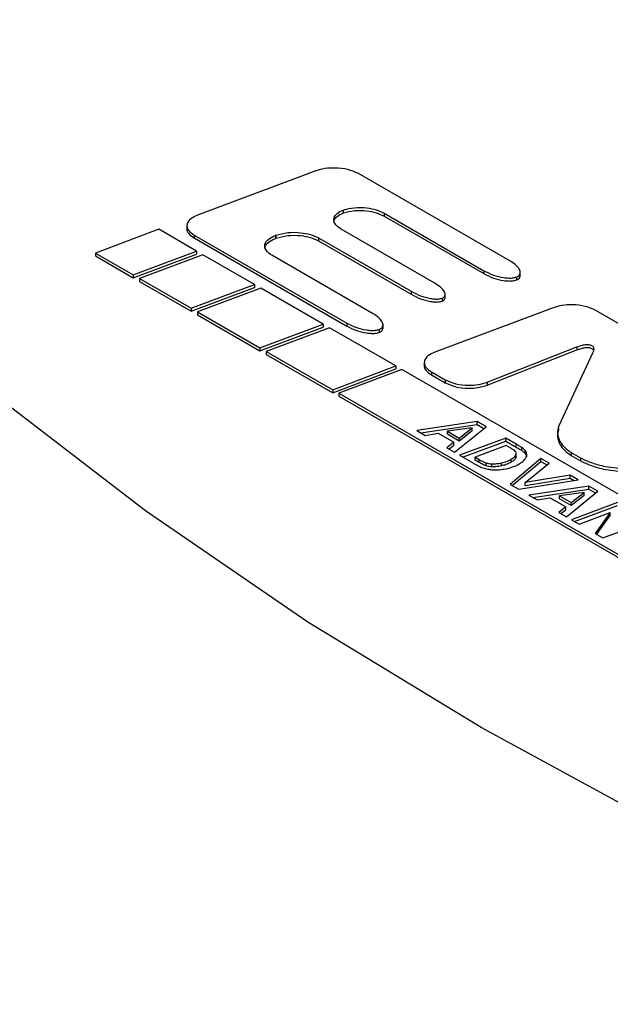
# Paper-space layout 'Sheet1' of a CAD drawing. Header units: millimetres. Extents: x -7 to 420, y -21 to 297.
# Tile 86 of 105: x 316.53 to 319.79, y 239.01 to 244.47. Entities that reach past the tile are written whole.
import ezdxf

# ---------------------------------------------------------------- set-up
doc = ezdxf.new("R2010")
doc.units = ezdxf.units.MM

psp = doc.layouts.new('Sheet1')

# ---------------------------------------------------------------- linework, layer by layer
at = {"color": 7, "linetype": 'Continuous', "lineweight": 25}
for p, q in [((318.1666, 243.6283), (317.5132, 243.3833)), ((319.2402, 243.13), (318.4018, 243.614)), ((318.3185, 243.4117), (318.3185, 243.3954)), ((318.5446, 243.3941), (319.0958, 243.0759)), ((318.5446, 243.3941), (318.5446, 243.3778)), ((318.5446, 243.3778), (319.0958, 243.0595)), ((317.4541, 243.3266), (317.4541, 243.3062)), ((317.2976, 243.3052), (316.9483, 243.1737)), ((317.5066, 243.1845), (317.2976, 243.3052)), ((317.4932, 243.2733), (318.3376, 242.7859)), ((317.4932, 243.2733), (317.4932, 243.257)), ((317.9434, 243.2711), (317.9456, 243.272)), ((317.9434, 243.2711), (317.9434, 243.2548)), ((317.9456, 243.272), (317.9456, 243.2556)), ((318.8203, 243.0092), (318.3075, 243.3052)), ((317.4932, 243.257), (318.3376, 242.7695)), ((317.9434, 243.2548), (317.9456, 243.2556)), ((318.1809, 243.2577), (318.6937, 242.9617)), ((318.1809, 243.2577), (318.1809, 243.2414)), ((318.1809, 243.2414), (318.6937, 242.9454)), ((316.9483, 243.1737), (317.1573, 243.053)), ((316.9483, 243.1737), (316.9483, 243.1573)), ((317.1573, 243.053), (317.5066, 243.1845)), ((317.1573, 243.0367), (317.5066, 243.1682)), ((317.5412, 243.1646), (317.1918, 243.0331)), ((317.5066, 243.1845), (317.5066, 243.1682)), ((317.827, 242.9996), (317.5412, 243.1646)), ((318.4806, 242.8395), (317.9234, 243.1612)), ((316.9483, 243.1573), (317.1573, 243.0367)), ((317.1573, 243.053), (317.1573, 243.0367)), ((319.0958, 243.0759), (319.0958, 243.0595)), ((319.2974, 243.048), (319.2974, 243.0684)), ((317.1918, 243.0331), (317.4776, 242.8681)), ((317.1918, 243.0331), (317.1918, 243.0167)), ((317.1918, 243.0167), (317.4776, 242.8517)), ((317.4776, 242.8681), (317.827, 242.9996)), ((317.827, 242.9996), (317.827, 242.9832)), ((319.2755, 243.0408), (319.2755, 243.0245)), ((317.4776, 242.8517), (317.827, 242.9832)), ((317.8616, 242.9796), (317.5122, 242.8481)), ((318.2072, 242.7801), (317.8616, 242.9796)), ((318.6937, 242.9617), (318.6937, 242.9454)), ((318.8817, 242.9255), (318.8817, 242.9459)), ((318.8646, 242.9233), (318.8646, 242.907)), ((317.4776, 242.8681), (317.4776, 242.8517)), ((317.5122, 242.8481), (317.8578, 242.6486)), ((317.5122, 242.8481), (317.5122, 242.8318)), ((319.479, 242.8706), (318.8256, 242.6257)), ((319.9783, 242.7039), (319.7142, 242.8563)), ((317.5122, 242.8318), (317.8578, 242.6323)), ((317.8578, 242.6486), (318.2072, 242.7801)), ((318.2072, 242.7801), (318.2072, 242.7638)), ((318.3376, 242.7859), (318.3376, 242.7695)), ((317.8578, 242.6323), (318.2072, 242.7638)), ((318.2418, 242.7601), (317.8924, 242.6286)), ((318.6083, 242.5486), (318.2418, 242.7601)), ((318.5167, 242.7506), (318.5167, 242.7343)), ((318.5382, 242.7573), (318.5382, 242.7777)), ((317.8578, 242.6486), (317.8578, 242.6323)), ((317.8924, 242.6286), (318.2606, 242.4161)), ((317.8924, 242.6286), (317.8924, 242.6123)), ((319.1149, 242.4592), (319.6107, 242.654)), ((319.1149, 242.4428), (319.6107, 242.6376)), ((319.697, 242.6185), (319.5099, 242.2167)), ((319.6107, 242.654), (319.6107, 242.6376)), ((317.8924, 242.6123), (318.2606, 242.3997)), ((318.7665, 242.569), (318.7665, 242.5485)), ((318.2606, 242.4161), (318.6083, 242.5486)), ((318.2606, 242.3997), (318.6083, 242.5322)), ((318.6429, 242.5286), (318.2935, 242.3971)), ((318.6083, 242.5486), (318.6083, 242.5322)), ((321.9793, 240.6025), (318.6429, 242.5286)), ((318.8056, 242.5157), (318.8816, 242.4719)), ((318.8056, 242.5157), (318.8056, 242.4994)), ((318.8056, 242.4994), (318.8816, 242.4555)), ((318.8816, 242.4719), (318.8816, 242.4555)), ((319.1149, 242.4592), (319.1149, 242.4428)), ((318.2606, 242.4161), (318.2606, 242.3997)), ((318.2935, 242.3971), (321.63, 240.471)), ((318.2935, 242.3971), (318.2935, 242.3808)), ((318.2935, 242.3808), (321.63, 240.4546)), ((319.058, 242.2407), (318.7254, 242.1906)), ((319.1077, 242.2121), (319.058, 242.2407)), ((319.058, 242.2244), (319.058, 242.2407)), ((318.7254, 242.1906), (318.7714, 242.1641)), ((318.7479, 242.1777), (319.058, 242.2244)), ((319.0311, 242.2054), (318.8943, 242.187)), ((318.8943, 242.187), (318.9594, 242.1494)), ((318.8943, 242.1706), (318.8943, 242.187)), ((318.9333, 242.0706), (319.1077, 242.2121)), ((318.9594, 242.1494), (319.0311, 242.2054)), ((319.0311, 242.189), (318.9594, 242.133)), ((319.0311, 242.189), (319.0311, 242.2054)), ((319.058, 242.2244), (319.0959, 242.2025)), ((318.7714, 242.1641), (318.8438, 242.1758)), ((318.8438, 242.1758), (318.93, 242.1261)), ((318.93, 242.1261), (318.8909, 242.0951)), ((318.9594, 242.133), (318.8943, 242.1706)), ((318.93, 242.1097), (318.93, 242.1261)), ((318.9594, 242.133), (318.9594, 242.1494)), ((319.2165, 242.1492), (318.9613, 242.0545)), ((318.9785, 242.0445), (319.2165, 242.1329)), ((319.2751, 242.1154), (319.2165, 242.1492)), ((319.2165, 242.1329), (319.2165, 242.1492)), ((319.2165, 242.1329), (319.2751, 242.0991)), ((318.8909, 242.0951), (318.9333, 242.0706)), ((318.9028, 242.0882), (318.93, 242.1097)), ((319.219, 242.1078), (319.0471, 242.0439)), ((319.2449, 242.0929), (319.219, 242.1078)), ((319.2751, 242.0991), (319.2751, 242.1154)), ((319.3056, 242.0806), (319.3056, 242.0969)), ((319.3244, 242.0637), (319.3244, 242.08)), ((319.5781, 242.0698), (319.6298, 242.0399)), ((319.5781, 242.0698), (319.5781, 242.0534)), ((318.9613, 242.0545), (319.038, 242.0102)), ((319.0471, 242.0439), (319.0698, 242.0308)), ((319.0471, 242.0276), (319.0471, 242.0439)), ((319.0698, 242.0145), (319.0471, 242.0276)), ((319.0698, 242.0145), (319.0698, 242.0308)), ((319.4115, 242.0367), (319.2408, 241.8931)), ((319.2472, 242.0163), (319.2472, 242.0326)), ((319.2523, 241.8865), (319.4115, 242.0204)), ((319.2733, 242.0399), (319.2733, 242.0563)), ((319.2742, 242.047), (319.2733, 242.0399)), ((319.2745, 242.047), (319.2745, 242.0633)), ((319.4561, 242.0109), (319.4115, 242.0367)), ((319.4115, 242.0204), (319.4115, 242.0367)), ((319.4115, 242.0204), (319.4444, 242.0013)), ((319.5781, 242.0534), (319.6298, 242.0236)), ((319.6298, 242.0399), (319.6298, 242.0236)), ((319.1084, 241.9956), (319.1084, 242.0119)), ((319.1395, 241.9902), (319.1395, 242.0066)), ((319.1927, 241.9952), (319.1927, 242.0116)), ((319.325, 241.9034), (319.4561, 242.0109)), ((319.2885, 241.8656), (319.618, 241.9175)), ((319.5736, 241.9431), (319.325, 241.9034)), ((319.325, 241.8871), (319.5736, 241.9267)), ((319.618, 241.9175), (319.5736, 241.9431)), ((319.5736, 241.9267), (319.5736, 241.9431)), ((319.5736, 241.9267), (319.5958, 241.914)), ((319.2408, 241.8931), (319.2885, 241.8656)), ((319.325, 241.8871), (319.325, 241.9034)), ((319.6769, 241.8834), (319.3443, 241.8334)), ((319.3668, 241.8204), (319.6769, 241.8671)), ((319.5522, 241.7134), (319.7266, 241.8548)), ((319.7266, 241.8548), (319.6769, 241.8834)), ((319.6769, 241.8671), (319.6769, 241.8834)), ((319.6769, 241.8671), (319.7148, 241.8452)), ((319.3443, 241.8334), (319.3903, 241.8068)), ((319.3903, 241.8068), (319.4627, 241.8185)), ((319.4627, 241.8185), (319.5489, 241.7688)), ((319.65, 241.8481), (319.5132, 241.8297)), ((319.5132, 241.8133), (319.5132, 241.8297)), ((319.5132, 241.8297), (319.5783, 241.7921)), ((319.5783, 241.7758), (319.5132, 241.8133)), ((319.5783, 241.7921), (319.65, 241.8481)), ((319.65, 241.8317), (319.5783, 241.7758)), ((319.65, 241.8317), (319.65, 241.8481)), ((319.5489, 241.7688), (319.5098, 241.7378)), ((319.5217, 241.7309), (319.5489, 241.7524)), ((319.5489, 241.7524), (319.5489, 241.7688)), ((319.5783, 241.7758), (319.5783, 241.7921)), ((319.8357, 241.7918), (319.5807, 241.6969)), ((319.5979, 241.687), (319.8357, 241.7754)), ((319.5098, 241.7378), (319.5522, 241.7134)), ((319.5807, 241.6969), (319.6223, 241.6729)), ((319.6223, 241.6729), (319.7937, 241.7366)), ((319.7937, 241.7366), (319.7116, 241.6214)), ((319.7198, 241.6166), (319.7937, 241.7202)), ((319.7532, 241.5973), (320.0083, 241.6922)), ((319.7937, 241.7202), (319.7937, 241.7366)), ((319.7116, 241.6214), (319.7532, 241.5973))]:
    psp.add_line(p, q, dxfattribs=at)
at = {"color": 8, "linetype": 'Continuous', "lineweight": 25}
psp.add_line((319.3325, 242.0532), (319.3325, 242.0624), dxfattribs=at)
at = {"color": 7, "linetype": 'Continuous', "lineweight": 25, "flags": 128}
psp.add_lwpolyline([(325.8682, 237.7709), (324.6298, 238.1389), (323.4292, 238.5466), (322.2704, 238.9927), (321.1569, 239.4758), (320.0923, 239.9944), (319.08, 240.5467), (318.1232, 241.1311), (317.225, 241.7457), (316.3882, 242.3885), (315.6154, 243.0575), (314.9092, 243.7505), (314.2717, 244.4655)], dxfattribs=at)
at = {"color": 7, "linetype": 'Continuous', "lineweight": 25}
for points, knots in [([(318.4018, 243.614), (318.383, 243.6223), (318.345, 243.6391), (318.2781, 243.6459), (318.2164, 243.643), (318.1831, 243.6331), (318.1666, 243.6283)], [0, 0, 0, 0, 0.277481, 0.560101, 0.781767, 1, 1, 1, 1]), ([(317.5132, 243.3833), (317.5015, 243.3781), (317.4791, 243.3681), (317.4585, 243.3468), (317.4514, 243.3226), (317.4611, 243.2958), (317.4821, 243.2811), (317.4932, 243.2733)], [0, 0, 0, 0, 0.199042, 0.381173, 0.556606, 0.767771, 1, 1, 1, 1]), ([(318.3075, 243.3052), (318.2979, 243.3117), (318.2795, 243.324), (318.2659, 243.3467), (318.2655, 243.3704), (318.2818, 243.3946), (318.3059, 243.4059), (318.3185, 243.4117)], [0, 0, 0, 0, 0.206465, 0.393607, 0.569984, 0.77651, 1, 1, 1, 1]), ([(318.2678, 243.3421), (318.2675, 243.3456), (318.2664, 243.3577), (318.2823, 243.3783), (318.3061, 243.3895), (318.3185, 243.3954)], [0, 0, 0, 0, 0.16659, 0.566856, 1, 1, 1, 1]), ([(318.3185, 243.4117), (318.3386, 243.4171), (318.3798, 243.4281), (318.4447, 243.4254), (318.5019, 243.4145), (318.5304, 243.4009), (318.5446, 243.3941)], [0, 0, 0, 0, 0.269131, 0.549706, 0.774796, 1, 1, 1, 1]), ([(318.3185, 243.3954), (318.3386, 243.4008), (318.3798, 243.4118), (318.4447, 243.4091), (318.5019, 243.3981), (318.5304, 243.3846), (318.5446, 243.3778)], [0, 0, 0, 0, 0.269131, 0.549706, 0.774796, 1, 1, 1, 1]), ([(293.9664, 208.5534), (294.7736, 208.6833), (296.3886, 208.9433), (298.7517, 209.4385), (301.234, 210.0511), (303.802, 210.8183), (306.4265, 211.7555), (308.9395, 212.7988), (311.3359, 213.9347), (313.6117, 215.149), (315.8485, 216.4819), (318.0429, 217.9299), (320.2092, 219.4827), (322.7114, 221.4016), (325.5173, 223.6971), (328.646, 226.357), (331.5257, 228.7945), (334.2192, 230.9843), (336.7411, 232.9196), (339.392, 234.7945), (341.8942, 236.3897), (344.2146, 237.7162), (346.3029, 238.7983), (348.4875, 239.8158), (350.7667, 240.758), (353.0035, 241.566), (355.1788, 242.2468), (357.2659, 242.8232), (358.6999, 243.1491), (359.4166, 243.312)], [0, 0, 0, 0, 0.027717, 0.05546, 0.083177, 0.117121, 0.151185, 0.185354, 0.219572, 0.253751, 0.287773, 0.32568, 0.363607, 0.401527, 0.462639, 0.523763, 0.584887, 0.631004, 0.677154, 0.723264, 0.769326, 0.800145, 0.831038, 0.861937, 0.892791, 0.923577, 0.949045, 0.974532, 1, 1, 1, 1]), ([(317.4542, 243.3082), (317.4542, 243.308), (317.4515, 243.299), (317.4623, 243.2794), (317.4826, 243.2647), (317.4932, 243.257)], [0, 0, 0, 0, 0.008239, 0.480563, 1, 1, 1, 1]), ([(317.9234, 243.1612), (317.9138, 243.1677), (317.8954, 243.1802), (317.8831, 243.2034), (317.8848, 243.228), (317.9039, 243.253), (317.9298, 243.2649), (317.9434, 243.2711)], [0, 0, 0, 0, 0.198992, 0.381086, 0.556555, 0.767784, 1, 1, 1, 1]), ([(317.9456, 243.272), (317.967, 243.2779), (318.0102, 243.2898), (318.0781, 243.2883), (318.1374, 243.2781), (318.1665, 243.2645), (318.1809, 243.2577)], [0, 0, 0, 0, 0.2776419, 0.5602231, 0.7818075, 1, 1, 1, 1]), ([(317.9456, 243.2556), (317.967, 243.2615), (318.0102, 243.2734), (318.0781, 243.272), (318.1374, 243.2618), (318.1665, 243.2482), (318.1809, 243.2414)], [0, 0, 0, 0, 0.2776419, 0.5602231, 0.7818075, 1, 1, 1, 1]), ([(359.4411, 243.2491), (358.7246, 243.0898), (357.2909, 242.7711), (355.2039, 242.2031), (353.0285, 241.5291), (350.7917, 240.7263), (348.5123, 239.7882), (346.3278, 238.7738), (344.24, 237.694), (341.9197, 236.3696), (339.4176, 234.7763), (336.7666, 232.9027), (334.245, 230.9683), (331.5516, 228.7791), (328.672, 226.3417), (325.5435, 223.6812), (322.7379, 221.3849), (320.2359, 219.4648), (318.0695, 217.9109), (315.8749, 216.4612), (313.6375, 215.1264), (311.3607, 213.9099), (308.9635, 212.7715), (306.4499, 211.7251), (303.8248, 210.7838), (301.2561, 210.0117), (298.7727, 209.3933), (296.4082, 208.8912), (294.7922, 208.6244), (293.9846, 208.4911)], [0, 0, 0, 0, 0.0254296, 0.0508787, 0.0763087, 0.1070663, 0.1378927, 0.1687637, 0.19963, 0.2304211, 0.2764661, 0.3225589, 0.3686921, 0.4147922, 0.4759156, 0.5370396, 0.5981514, 0.6360842, 0.6740234, 0.7119423, 0.7459924, 0.7801988, 0.8144449, 0.8486418, 0.8827347, 0.9167087, 0.9444636, 0.9722443, 1, 1, 1, 1]), ([(317.8859, 243.196), (317.8858, 243.2007), (317.8855, 243.2143), (317.9044, 243.2367), (317.93, 243.2486), (317.9434, 243.2548)], [0, 0, 0, 0, 0.197053, 0.579526, 1, 1, 1, 1]), ([(319.2755, 243.0408), (319.28, 243.0429), (319.2889, 243.047), (319.2961, 243.0564), (319.2982, 243.067), (319.2942, 243.0836), (319.2767, 243.1063), (319.2531, 243.1216), (319.2402, 243.13)], [0, 0, 0, 0, 0.095093, 0.189025, 0.290415, 0.404155, 0.674026, 1, 1, 1, 1]), ([(319.0958, 243.0759), (319.1129, 243.0673), (319.1453, 243.051), (319.1936, 243.0387), (319.2303, 243.0349), (319.2552, 243.0352), (319.269, 243.039), (319.2755, 243.0408)], [0, 0, 0, 0, 0.337221, 0.637265, 0.773358, 0.893223, 1, 1, 1, 1]), ([(319.0958, 243.0595), (319.1129, 243.0509), (319.1453, 243.0347), (319.1936, 243.0223), (319.2303, 243.0186), (319.2552, 243.0188), (319.269, 243.0227), (319.2755, 243.0245)], [0, 0, 0, 0, 0.337221, 0.637265, 0.773358, 0.893223, 1, 1, 1, 1]), ([(291.8726, 209.5599), (292.38, 209.6272), (293.7551, 209.8096), (295.9571, 210.2084), (298.4475, 210.7825), (300.8615, 211.4633), (303.1868, 212.2372), (305.4045, 213.0915), (307.5134, 214.0168), (309.5211, 215.0021), (311.7059, 216.187), (314.0292, 217.5897), (316.4604, 219.2185), (318.8899, 220.989), (321.3265, 222.8926), (324.2516, 225.2941), (327.5635, 228.1006), (330.7386, 230.7342), (333.376, 232.793), (335.4156, 234.3004), (337.5428, 235.7666), (339.7755, 237.1835), (342.1397, 238.5352), (344.6427, 239.8099), (347.279, 240.993), (350.0309, 242.0825), (351.9674, 242.7098), (352.9342, 243.0229)], [0, 0, 0, 0, 0.0181844, 0.0492811, 0.0804962, 0.1117804, 0.1430495, 0.1741918, 0.2048489, 0.2355321, 0.2661989, 0.3095315, 0.352901, 0.3962582, 0.4461801, 0.4961067, 0.573894, 0.651674, 0.6902418, 0.7288301, 0.7674001, 0.8059431, 0.8446974, 0.883574, 0.9224649, 0.9612895, 1, 1, 1, 1]), ([(318.8646, 242.9233), (318.8685, 242.9252), (318.8763, 242.9289), (318.8817, 242.9378), (318.8822, 242.9478), (318.8762, 242.9637), (318.8571, 242.9857), (318.8334, 243.0008), (318.8203, 243.0092)], [0, 0, 0, 0, 0.086112, 0.173562, 0.271943, 0.385831, 0.662731, 1, 1, 1, 1]), ([(319.2755, 243.0245), (319.28, 243.0266), (319.2888, 243.0307), (319.2963, 243.04), (319.297, 243.0466), (319.2974, 243.05)], [0, 0, 0, 0, 0.329907, 0.655785, 1, 1, 1, 1]), ([(318.6937, 242.9617), (318.7105, 242.953), (318.7421, 242.9369), (318.7884, 242.9236), (318.8231, 242.919), (318.8461, 242.9185), (318.8588, 242.9218), (318.8646, 242.9233)], [0, 0, 0, 0, 0.3487776, 0.6528564, 0.7868993, 0.9014534, 1, 1, 1, 1]), ([(318.6937, 242.9454), (318.7105, 242.9367), (318.7421, 242.9206), (318.7884, 242.9073), (318.8231, 242.9026), (318.8461, 242.9021), (318.8588, 242.9055), (318.8646, 242.907)], [0, 0, 0, 0, 0.3487776, 0.6528564, 0.7868993, 0.9014534, 1, 1, 1, 1]), ([(318.8646, 242.907), (318.8684, 242.9089), (318.8762, 242.9126), (318.8813, 242.9203), (318.8812, 242.9254), (318.8812, 242.9275)], [0, 0, 0, 0, 0.361835, 0.729297, 1, 1, 1, 1]), ([(319.7142, 242.8563), (319.6954, 242.8647), (319.6574, 242.8815), (319.5905, 242.8882), (319.5288, 242.8854), (319.4955, 242.8755), (319.479, 242.8706)], [0, 0, 0, 0, 0.277683, 0.560285, 0.781863, 1, 1, 1, 1]), ([(318.5167, 242.7506), (318.5212, 242.7526), (318.5299, 242.7567), (318.537, 242.766), (318.539, 242.7766), (318.5348, 242.7932), (318.5172, 242.8158), (318.4936, 242.8311), (318.4806, 242.8395)], [0, 0, 0, 0, 0.0943206, 0.187689, 0.2888071, 0.4025712, 0.673063, 1, 1, 1, 1]), ([(318.3376, 242.7859), (318.3547, 242.7773), (318.387, 242.761), (318.4352, 242.7486), (318.4718, 242.7448), (318.4965, 242.745), (318.5103, 242.7488), (318.5167, 242.7506)], [0, 0, 0, 0, 0.338019, 0.638387, 0.774343, 0.893838, 1, 1, 1, 1]), ([(318.3376, 242.7695), (318.3547, 242.7609), (318.387, 242.7447), (318.4352, 242.7323), (318.4718, 242.7284), (318.4965, 242.7287), (318.5103, 242.7325), (318.5167, 242.7343)], [0, 0, 0, 0, 0.338019, 0.638387, 0.774343, 0.893838, 1, 1, 1, 1]), ([(318.5167, 242.7343), (318.5211, 242.7363), (318.5299, 242.7404), (318.5371, 242.7496), (318.5378, 242.756), (318.5381, 242.7593)], [0, 0, 0, 0, 0.332086, 0.660819, 1, 1, 1, 1]), ([(318.8256, 242.6257), (318.8139, 242.6204), (318.7914, 242.6105), (318.7709, 242.5892), (318.7638, 242.565), (318.7735, 242.5382), (318.7945, 242.5234), (318.8056, 242.5157)], [0, 0, 0, 0, 0.199071, 0.381207, 0.556671, 0.767856, 1, 1, 1, 1]), ([(319.6107, 242.654), (319.6187, 242.6569), (319.633, 242.6621), (319.653, 242.6664), (319.6681, 242.6675), (319.679, 242.6667), (319.6883, 242.6642), (319.6954, 242.66), (319.7003, 242.6543), (319.7035, 242.6457), (319.703, 242.6334), (319.6992, 242.6239), (319.697, 242.6185)], [0, 0, 0, 0, 0.169389, 0.304326, 0.377972, 0.44172, 0.499898, 0.558097, 0.62186, 0.695535, 0.830542, 1, 1, 1, 1]), ([(319.6107, 242.6376), (319.6187, 242.6405), (319.633, 242.6458), (319.653, 242.6501), (319.6681, 242.6512), (319.679, 242.6504), (319.6883, 242.6479), (319.6954, 242.6437), (319.7, 242.6385), (319.7012, 242.6346), (319.7018, 242.6328)], [0, 0, 0, 0, 0.249508, 0.448268, 0.556749, 0.650648, 0.736344, 0.822071, 0.915993, 1, 1, 1, 1]), ([(318.7666, 242.5506), (318.7666, 242.5504), (318.7639, 242.5414), (318.7747, 242.5217), (318.7949, 242.5071), (318.8056, 242.4994)], [0, 0, 0, 0, 0.008378, 0.480749, 1, 1, 1, 1]), ([(318.8816, 242.4719), (318.9003, 242.4636), (318.9381, 242.4468), (319.0047, 242.4405), (319.0659, 242.4439), (319.0987, 242.4541), (319.1149, 242.4592)], [0, 0, 0, 0, 0.2781211, 0.5600662, 0.781315, 1, 1, 1, 1]), ([(318.8816, 242.4555), (318.9003, 242.4472), (318.9381, 242.4305), (319.0047, 242.4241), (319.0659, 242.4276), (319.0987, 242.4378), (319.1149, 242.4428)], [0, 0, 0, 0, 0.2781211, 0.5600662, 0.781315, 1, 1, 1, 1]), ([(353.4437, 242.2106), (352.8461, 242.0524), (351.6507, 241.7361), (349.6004, 241.0864), (347.3178, 240.2465), (344.8563, 239.18), (342.5164, 238.0195), (340.2517, 236.7549), (338.062, 235.396), (335.9363, 233.9522), (333.9019, 232.4629), (331.2682, 230.4176), (328.1, 227.7899), (324.799, 224.9743), (321.8856, 222.5559), (319.4527, 220.6277), (317.0245, 218.8273), (314.5912, 217.1632), (312.2635, 215.7214), (310.0706, 214.4945), (308.051, 213.4646), (305.9339, 212.4865), (303.7125, 211.5745), (301.3906, 210.7284), (298.9853, 209.9453), (296.5137, 209.2168), (294.8147, 208.7743), (293.9664, 208.5534)], [0, 0, 0, 0, 0.0237284, 0.0474568, 0.0840997, 0.1208221, 0.1575719, 0.1942522, 0.2331839, 0.2721463, 0.3111292, 0.3500889, 0.4291391, 0.5081986, 0.5591873, 0.6101713, 0.6547022, 0.6992452, 0.7437526, 0.7754838, 0.8072309, 0.8389543, 0.8711102, 0.9033622, 0.9356349, 0.9678637, 1, 1, 1, 1]), ([(319.5099, 242.2167), (319.5063, 242.2025), (319.4988, 242.173), (319.5149, 242.132), (319.5401, 242.0962), (319.5657, 242.0784), (319.5781, 242.0698)], [0, 0, 0, 0, 0.271478, 0.562423, 0.788635, 1, 1, 1, 1]), ([(319.5099, 242.2004), (319.5063, 242.1862), (319.4988, 242.1567), (319.5149, 242.1156), (319.5401, 242.0798), (319.5657, 242.062), (319.5781, 242.0534)], [0, 0, 0, 0, 0.271478, 0.562423, 0.788635, 1, 1, 1, 1]), ([(319.2697, 242.0755), (319.2664, 242.0784), (319.2592, 242.0847), (319.2499, 242.09), (319.2449, 242.0929)], [0, 0, 0, 0, 0.455951, 1, 1, 1, 1]), ([(319.2733, 242.0563), (319.2741, 242.0601), (319.2757, 242.0667), (319.2715, 242.0729), (319.2697, 242.0755)], [0, 0, 0, 0, 0.578725, 1, 1, 1, 1]), ([(319.3056, 242.0969), (319.3014, 242.0996), (319.2916, 242.1059), (319.2811, 242.112), (319.2751, 242.1154)], [0, 0, 0, 0, 0.421513, 1, 1, 1, 1]), ([(319.2751, 242.0991), (319.2824, 242.0949), (319.2929, 242.0889), (319.3027, 242.0825), (319.3056, 242.0806)], [0, 0, 0, 0, 0.698427, 1, 1, 1, 1]), ([(319.3244, 242.08), (319.3215, 242.0832), (319.3162, 242.0892), (319.309, 242.0945), (319.3056, 242.0969)], [0, 0, 0, 0, 0.537583, 1, 1, 1, 1]), ([(319.3056, 242.0806), (319.3098, 242.0775), (319.317, 242.0722), (319.3222, 242.0662), (319.3244, 242.0637)], [0, 0, 0, 0, 0.581975, 1, 1, 1, 1]), ([(319.3325, 242.0624), (319.3316, 242.0658), (319.3302, 242.0718), (319.3262, 242.0775), (319.3244, 242.08)], [0, 0, 0, 0, 0.558964, 1, 1, 1, 1]), ([(319.0698, 242.0308), (319.0776, 242.0263), (319.0896, 242.0194), (319.1035, 242.0139), (319.1084, 242.0119)], [0, 0, 0, 0, 0.650618, 1, 1, 1, 1]), ([(319.1927, 242.0116), (319.2034, 242.0144), (319.2236, 242.0197), (319.2397, 242.0285), (319.2472, 242.0326)], [0, 0, 0, 0, 0.533226, 1, 1, 1, 1]), ([(319.2472, 242.0163), (319.2377, 242.0112), (319.2214, 242.0025), (319.2011, 241.9973), (319.1927, 241.9952)], [0, 0, 0, 0, 0.58537, 1, 1, 1, 1]), ([(319.2472, 242.0326), (319.2544, 242.0369), (319.2659, 242.0438), (319.2713, 242.0529), (319.2733, 242.0563)], [0, 0, 0, 0, 0.623147, 1, 1, 1, 1]), ([(319.2733, 242.0399), (319.2722, 242.0378), (319.27, 242.0333), (319.2614, 242.0251), (319.2528, 242.0198), (319.2472, 242.0163)], [0, 0, 0, 0, 0.230578, 0.495577, 1, 1, 1, 1]), ([(319.2908, 242.0059), (319.2963, 242.0092), (319.3058, 242.015), (319.3133, 242.0218), (319.3164, 242.0246)], [0, 0, 0, 0, 0.57748, 1, 1, 1, 1]), ([(319.3164, 242.0246), (319.3197, 242.0281), (319.3255, 242.0342), (319.3287, 242.0409), (319.3301, 242.0437)], [0, 0, 0, 0, 0.576523, 1, 1, 1, 1]), ([(319.3244, 242.0637), (319.3266, 242.0605), (319.3305, 242.0548), (319.3319, 242.0487), (319.3325, 242.0461)], [0, 0, 0, 0, 0.560239, 1, 1, 1, 1]), ([(319.3301, 242.0437), (319.3312, 242.0472), (319.3333, 242.0534), (319.3327, 242.0597), (319.3325, 242.0624)], [0, 0, 0, 0, 0.56676, 1, 1, 1, 1]), ([(319.6298, 242.0399), (319.6497, 242.0305), (319.6914, 242.0108), (319.7789, 241.9872), (319.8483, 241.9817), (319.8896, 241.9785)], [0, 0, 0, 0, 0.268718, 0.564556, 1, 1, 1, 1]), ([(319.6298, 242.0236), (319.6497, 242.0142), (319.6914, 241.9945), (319.7789, 241.9708), (319.8483, 241.9654), (319.8896, 241.9622)], [0, 0, 0, 0, 0.268718, 0.564556, 1, 1, 1, 1]), ([(319.038, 242.0102), (319.0472, 242.0049), (319.0616, 241.9966), (319.0781, 241.9897), (319.0839, 241.9873)], [0, 0, 0, 0, 0.64404, 1, 1, 1, 1]), ([(319.1084, 241.9956), (319.1019, 241.9982), (319.0881, 242.0039), (319.0762, 242.0108), (319.0698, 242.0145)], [0, 0, 0, 0, 0.468919, 1, 1, 1, 1]), ([(319.0839, 241.9873), (319.0947, 241.9837), (319.1129, 241.9777), (319.1335, 241.9753), (319.1419, 241.9743)], [0, 0, 0, 0, 0.591076, 1, 1, 1, 1]), ([(319.1084, 242.0119), (319.1138, 242.0104), (319.1237, 242.0076), (319.1346, 242.0069), (319.1395, 242.0066)], [0, 0, 0, 0, 0.550988, 1, 1, 1, 1]), ([(319.1395, 241.9902), (319.1333, 241.9907), (319.1224, 241.9915), (319.1126, 241.9943), (319.1084, 241.9956)], [0, 0, 0, 0, 0.567483, 1, 1, 1, 1]), ([(319.1395, 242.0066), (319.1493, 242.0066), (319.1674, 242.0068), (319.1847, 242.01), (319.1927, 242.0116)], [0, 0, 0, 0, 0.534878, 1, 1, 1, 1]), ([(319.1927, 241.9952), (319.1826, 241.9934), (319.1652, 241.9902), (319.1471, 241.9902), (319.1395, 241.9902)], [0, 0, 0, 0, 0.583876, 1, 1, 1, 1]), ([(319.1419, 241.9743), (319.1557, 241.9739), (319.1813, 241.973), (319.206, 241.9771), (319.2173, 241.9789)], [0, 0, 0, 0, 0.540961, 1, 1, 1, 1]), ([(319.2173, 241.9789), (319.232, 241.9825), (319.2593, 241.989), (319.2809, 242.0006), (319.2908, 242.0059)], [0, 0, 0, 0, 0.5414386, 1, 1, 1, 1])]:
    psp.add_open_spline(points, degree=3, knots=knots, dxfattribs=at)

doc.saveas('drawing.dxf')
